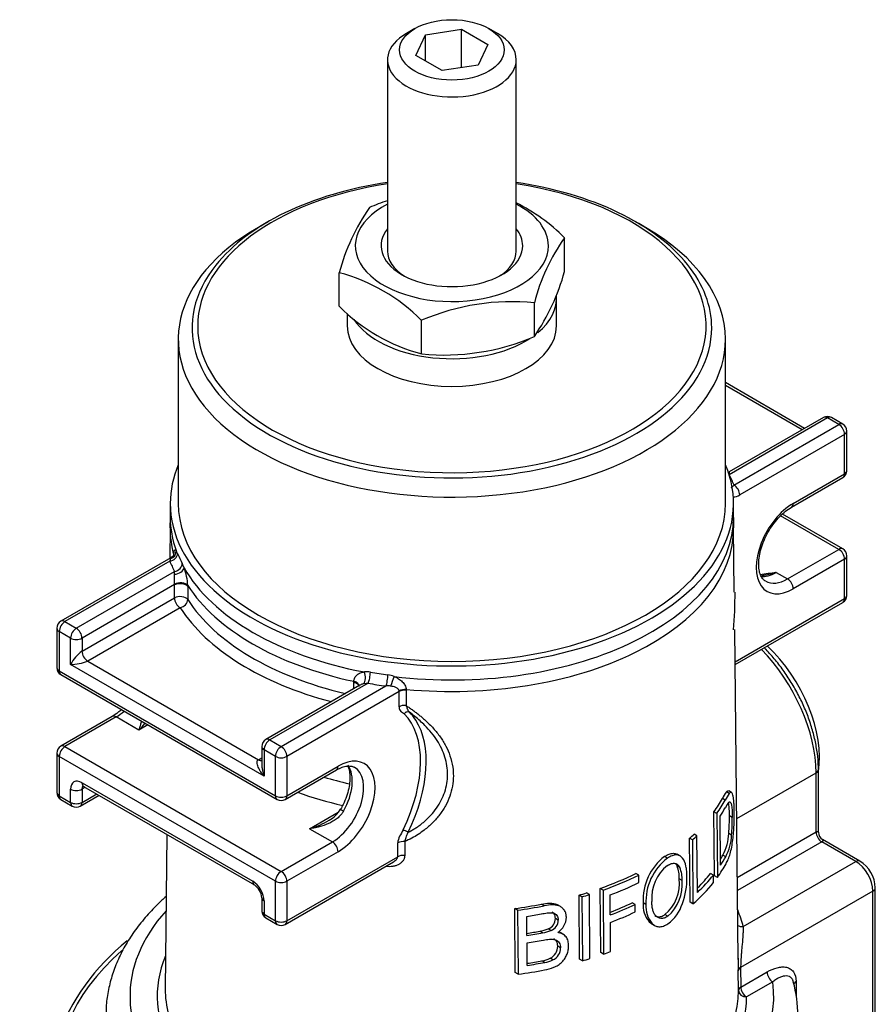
# Model space of a CAD drawing. Header units: millimetres. Extents: x 0 to 578, y 0 to 412.
# Tile 7 of 12: x 413 to 446, y 149 to 187. Entities that reach past the tile are written whole.
import ezdxf

# ---------------------------------------------------------------- set-up
doc = ezdxf.new("R2010")
doc.units = ezdxf.units.MM
doc.layers.add('dimensions', color=7, linetype='Continuous')
doc.layers.add('SH06-FR-XR-AD', color=7, linetype='Continuous')

# ---------------------------------------------------------------- blocks, each defined once
blk = doc.blocks.new('SE5')
at = {"layer": 'SH06-FR-XR-AD', "color": 7, "linetype": 'Continuous'}
for p, q in [((428.573, 186.374), (428.244, 186.184)), ((428.615, 185.337), (428.986, 186.136)), ((428.986, 186.136), (430.371, 186.35)), ((428.986, 185.122), (428.986, 186.136)), ((430.371, 184.866), (430.371, 186.35)), ((430.371, 186.35), (431.384, 185.765)), ((431.755, 186.184), (431.426, 186.374)), ((431.384, 185.765), (431.013, 184.966)), ((429.629, 184.751), (428.615, 185.337)), ((427.517, 185.171), (427.517, 177.797)), ((431.013, 184.966), (429.629, 184.751)), ((432.482, 177.797), (432.482, 185.171)), ((422.914, 178.926), (422.539, 178.71)), ((437.46, 178.71), (437.086, 178.926)), ((434.346, 177.011), (434.346, 178.307)), ((425.653, 175.667), (425.653, 176.962)), ((433.181, 174.502), (433.181, 175.797)), ((434.034, 174.909), (434.034, 175.973)), ((425.965, 175.393), (425.965, 174.909)), ((428.835, 173.83), (428.835, 175.125)), ((419.449, 174.402), (419.449, 168.068)), ((440.551, 168.068), (440.551, 174.402)), ((443.604, 170.96), (440.551, 172.723)), ((443.513, 170.907), (440.551, 172.618)), ((444.482, 171.362), (440.693, 169.174)), ((444.327, 171.377), (440.695, 169.28)), ((444.921, 171.108), (444.482, 171.362)), ((445.076, 171.124), (444.637, 171.377)), ((440.879, 168.774), (444.921, 171.108)), ((445.231, 169.335), (445.231, 170.855)), ((445.14, 170.728), (441.098, 168.394)), ((445.14, 169.208), (445.14, 170.728)), ((440.697, 169.249), (440.693, 169.174)), ((443.101, 167.926), (445.076, 169.066)), ((443.165, 168.068), (445.14, 169.208)), ((419.138, 168.068), (419.138, 167.529)), ((440.861, 167.529), (440.861, 168.068)), ((419.136, 167.529), (419.129, 167.126)), ((444.921, 166.294), (442.677, 167.59)), ((445.076, 166.31), (442.747, 167.654)), ((419.136, 167.125), (419.124, 165.947)), ((440.89, 164.642), (440.863, 167.125)), ((442.946, 165.154), (444.921, 166.294)), ((419.166, 165.972), (414.923, 163.522)), ((445.14, 165.914), (443.165, 164.774)), ((445.14, 164.394), (445.14, 165.914)), ((445.231, 164.521), (445.231, 166.041)), ((419.121, 165.841), (415.078, 163.507)), ((415.517, 163.254), (419.306, 165.441)), ((419.303, 165.334), (419.306, 165.441)), ((442.507, 165.407), (442.946, 165.154)), ((419.305, 164.934), (415.737, 162.874)), ((419.301, 164.425), (419.305, 164.934)), ((419.305, 164.934), (419.306, 164.952)), ((419.816, 164.868), (419.812, 164.358)), ((419.816, 164.903), (419.816, 164.868)), ((415.737, 162.367), (419.301, 164.425)), ((440.918, 161.956), (445.14, 164.394)), ((419.521, 164.045), (415.956, 161.987)), ((440.919, 161.852), (445.076, 164.252)), ((414.768, 163.254), (414.768, 161.733)), ((415.078, 163.507), (415.517, 163.254)), ((415.298, 162.874), (414.859, 163.127)), ((414.859, 163.127), (414.859, 161.607)), ((415.298, 161.86), (415.298, 162.874)), ((415.737, 162.874), (415.737, 162.367)), ((441.041, 150.483), (440.905, 163.203)), ((422.758, 157.553), (415.298, 161.86)), ((415.956, 161.987), (422.539, 158.186)), ((414.859, 161.607), (423.197, 156.792)), ((414.923, 161.465), (423.261, 156.65)), ((426.455, 161.059), (422.823, 158.962)), ((426.767, 161.134), (422.978, 158.946)), ((423.417, 158.693), (427.459, 161.027)), ((426.214, 160.919), (426.216, 161.172)), ((426.216, 161.172), (426.218, 161.207)), ((426.767, 161.134), (426.609, 161.116)), ((427.97, 160.815), (423.636, 158.313)), ((427.964, 160.227), (427.97, 160.815)), ((427.97, 160.815), (427.969, 160.832)), ((428.239, 160.863), (428.234, 160.274)), ((428.238, 160.897), (428.239, 160.863)), ((416.898, 159.848), (414.923, 158.708)), ((417.053, 159.833), (415.078, 158.693)), ((417.931, 159.326), (417.053, 159.833)), ((418.279, 159.527), (417.931, 159.326)), ((415.078, 158.693), (423.417, 153.879)), ((422.667, 158.693), (422.667, 158.038)), ((422.978, 158.946), (423.417, 158.693)), ((414.768, 158.439), (414.768, 156.919)), ((423.197, 153.499), (414.859, 158.313)), ((414.859, 158.313), (414.859, 156.792)), ((423.197, 158.313), (422.758, 158.566)), ((422.758, 158.566), (422.758, 157.553)), ((423.197, 156.792), (423.197, 158.313)), ((423.636, 158.313), (423.636, 156.792)), ((422.539, 158.186), (422.667, 158.26)), ((423.636, 156.792), (425.611, 157.933)), ((423.572, 156.65), (425.547, 157.791)), ((440.983, 155.912), (444.043, 157.679)), ((444.043, 155.399), (444.043, 157.679)), ((444.134, 155.377), (444.134, 157.806)), ((415.737, 157.299), (422.319, 153.499)), ((414.859, 156.792), (415.298, 156.539)), ((415.298, 156.539), (415.298, 157.046)), ((415.672, 156.397), (416.395, 156.814)), ((415.865, 157.12), (415.737, 157.046)), ((415.737, 157.046), (415.737, 156.539)), ((415.737, 156.539), (416.304, 156.867)), ((415.801, 157.157), (422.384, 153.357)), ((440.694, 156.877), (440.584, 156.94)), ((440.788, 156.917), (440.675, 156.982)), ((414.923, 156.65), (415.362, 156.397)), ((440.54, 156.62), (440.43, 156.684)), ((424.514, 155.526), (425.617, 156.163)), ((440.127, 153.71), (440.107, 156.178)), ((440.217, 156.114), (440.107, 156.178)), ((440.217, 156.114), (440.237, 153.646)), ((440.813, 155.962), (440.704, 156.026)), ((440.361, 154.117), (440.346, 156.008)), ((419.01, 155.304), (418.946, 149.355)), ((424.514, 155.526), (425.392, 155.019)), ((439.451, 155.249), (439.341, 155.312)), ((440.787, 155.28), (440.677, 155.343)), ((441.007, 153.646), (444.043, 155.399)), ((423.417, 153.879), (425.392, 155.019)), ((427.911, 154.446), (427.916, 154.978)), ((428.187, 155.026), (428.182, 154.494)), ((439.188, 152.688), (439.169, 155.156)), ((439.279, 155.093), (439.169, 155.156)), ((439.279, 155.093), (439.298, 152.625)), ((439.467, 153.07), (439.451, 155.249)), ((444.263, 155.019), (441.013, 153.142)), ((445.579, 154.259), (444.263, 155.019)), ((445.734, 154.274), (444.289, 155.108)), ((425.611, 154.639), (423.636, 153.499)), ((438.803, 154.474), (438.693, 154.537)), ((440.559, 154.441), (440.449, 154.504)), ((423.572, 151.836), (427.75, 154.249)), ((423.636, 151.978), (427.911, 154.446)), ((438.312, 154.393), (438.202, 154.456)), ((441.234, 151.75), (445.579, 154.259)), ((437.209, 153.736), (437.099, 153.799)), ((438.795, 154.023), (438.685, 154.087)), ((440.083, 153.735), (439.973, 153.799)), ((423.197, 151.978), (423.197, 153.499)), ((423.636, 153.499), (423.636, 151.978)), ((437.211, 153.447), (437.209, 153.736)), ((438.879, 153.526), (438.769, 153.59)), ((440.085, 153.447), (440.083, 153.735)), ((440.237, 153.646), (440.127, 153.71)), ((435.305, 152.984), (435.195, 153.048)), ((435.324, 150.517), (435.305, 152.984)), ((435.741, 150.755), (435.722, 153.223)), ((435.831, 153.159), (435.722, 153.223)), ((435.831, 153.159), (435.85, 150.692)), ((446.238, 153.119), (441.136, 150.173)), ((446.238, 148.304), (446.238, 153.119)), ((446.328, 148.431), (446.328, 153.245)), ((422.667, 152.865), (422.667, 152.358)), ((422.758, 152.738), (422.758, 152.232)), ((433.563, 152.55), (433.454, 152.614)), ((434.924, 150.493), (434.904, 152.961)), ((435.014, 152.897), (434.904, 152.961)), ((435.014, 152.897), (435.034, 150.429)), ((436.11, 152.201), (436.104, 152.97)), ((437.066, 152.606), (436.956, 152.669)), ((437.068, 152.317), (437.066, 152.606)), ((437.483, 152.604), (437.373, 152.667)), ((439.298, 152.625), (439.188, 152.688)), ((422.758, 152.232), (423.197, 151.978)), ((432.444, 149.979), (432.422, 152.448)), ((432.532, 152.384), (432.422, 152.448)), ((432.532, 152.384), (432.554, 149.915)), ((434.185, 152.521), (434.075, 152.585)), ((422.823, 152.09), (423.261, 151.836)), ((432.896, 151.408), (432.889, 152.146)), ((434.101, 152), (433.992, 152.064)), ((436.121, 150.791), (436.112, 151.912)), ((437.712, 151.878), (437.602, 151.941)), ((437.703, 151.861), (437.813, 151.798)), ((438.326, 152.148), (438.216, 152.211)), ((433.499, 151.511), (433.389, 151.574)), ((433.823, 151.598), (433.713, 151.662)), ((434.28, 151.458), (434.172, 151.521)), ((432.906, 150.254), (432.898, 151.12)), ((434.19, 150.934), (434.08, 150.998)), ((435.85, 150.692), (435.741, 150.755)), ((433.582, 150.37), (433.472, 150.434)), ((433.898, 150.466), (433.789, 150.529)), ((435.034, 150.429), (434.924, 150.493)), ((432.554, 149.915), (432.444, 149.979)), ((441.053, 149.289), (441.045, 150.045)), ((441.136, 150.173), (441.144, 149.418)), ((441.144, 149.418), (442.156, 150.002)), ((442.375, 149.622), (441.363, 149.038)), ((443.274, 149.634), (443.274, 149.089))]:
    blk.add_line(p, q, dxfattribs=at)
for centre, radius, start, end in [((430.302, 171.335), 8.851, 108.3737, 113.1805), ((429.374, 173.369), 7.007, 44.802, 63.7034), ((433.694, 174.755), 8.338, 145.5549, 164.6529), ((440.308, 174.015), 7.346, 144.251, 165.9568), ((423.863, 170.187), 7.007, 44.802, 75.198), ((426.305, 179.218), 8.338, 325.5549, 344.6529), ((432.301, 167.103), 8.739, 84.2201, 113.3679), ((430.627, 180.607), 7.01, 224.8082, 255.1918), ((429.698, 182.638), 8.851, 264.4075, 293.1805), ((444.482, 171.108), 0.31, 60, 120), ((444.921, 170.855), 0.31, 0, 60), ((444.921, 169.335), 0.31, 300, 0), ((445.835, 167.33), 4.974, 177.7095, 182.3515), ((444.921, 166.041), 0.31, 0, 60), ((419.735, 165.733), 0.623, 161.9811, 170.0438), ((418.85, 165.919), 0.613, 20.6856, 32.1243), ((418.305, 165.081), 1.459, 20.1062, 27.1339), ((417.595, 164.797), 2.223, 2.7332, 20.6893), ((441.863, 165.658), 0.39, 277.815, 286.3527), ((420.958, 164.704), 19.963, 355.6654, 359.8194), ((444.921, 164.521), 0.31, 300, 0), ((415.078, 163.254), 0.31, 120, 180), ((416.721, 161.071), 1.628, 127.2241, 150.9891), ((415.078, 161.733), 0.31, 180, 240), ((415.325, 163.493), 1.633, 269.0523, 292.7345), ((426.71, 160.754), 0.818, 79.6966, 95.7255), ((427.387, 160.399), 1.066, 68.6325, 82.2921), ((427.524, 160.007), 1.022, 83.8065, 93.6459), ((428.216, 160.402), 0.496, 87.4595, 119.8987), ((428.183, 160.395), 0.471, 83.1711, 116.9656), ((411.155, 165.782), 9.359, 316.3869, 318.5622), ((415.078, 158.439), 0.31, 120, 180), ((422.978, 158.693), 0.31, 120, 180), ((415.078, 156.919), 0.31, 180, 240), ((442.438, 155.653), 2.257, 145.2206, 152.822), ((442.546, 155.59), 2.255, 145.2181, 152.8246), ((423.417, 156.919), 0.31, 240, 300), ((441.695, 155.749), 1.291, 141.9107, 153.4128), ((415.517, 156.666), 0.31, 240, 300), ((424.682, 156.925), 1.219, 298.4861, 327.6092), ((433.833, 155.949), 6.871, 354.9445, 0.6443), ((423.759, 158.275), 2.851, 285.355, 301.9683), ((433.943, 155.885), 6.871, 354.9445, 0.6443), ((438.736, 155.421), 1.943, 331.8473, 357.6935), ((438.767, 155.379), 2.023, 332.3618, 357.179), ((444.446, 155.378), 0.312, 180.1671, 239.8329), ((428.13, 154.556), 0.473, 83.1053, 116.8962), ((439.498, 152.769), 2.127, 127.5326, 182.7413), ((439.607, 152.706), 2.127, 127.5298, 182.744), ((445.056, 153.196), 1.274, 2.1997, 57.8003), ((439.293, 152.855), 1.588, 128.0277, 184.7503), ((437.504, 153.632), 1.266, 358.1053, 21.0857), ((437.614, 153.568), 1.265, 358.1039, 21.0872), ((437.161, 153.434), 1.615, 310.7677, 5.524), ((437.271, 153.371), 1.615, 310.7679, 5.5239), ((436.224, 153.621), 2.841, 339.7116, 0.923), ((422.008, 152.812), 0.662, 4.6202, 55.3798), ((438.404, 152.594), 1.034, 175.9126, 219.1233), ((438.514, 152.53), 1.034, 175.912, 219.1239), ((437.434, 153.097), 1.527, 305.9252, 342.4146), ((422.978, 152.358), 0.31, 180, 240), ((433.571, 152.058), 0.421, 289.7968, 0.8014), ((433.68, 151.995), 0.421, 289.7977, 0.8005), ((433.675, 152.137), 0.741, 303.354, 358.3093), ((423.417, 152.105), 0.31, 240, 300), ((433.136, 153.153), 1.599, 279.1124, 291.1594), ((433.247, 153.087), 1.596, 279.1021, 291.1697), ((423.113, 144.257), 8.945, 129.0751, 159.1748), ((433.576, 150.986), 0.504, 294.9413, 1.3458), ((433.686, 150.922), 0.504, 294.9444, 1.3426), ((433.282, 151.641), 1.222, 278.9466, 294.5103), ((433.392, 151.577), 1.222, 278.9456, 294.5113), ((432.452, 150.488), 8.604, 357.0455, 359.9562), ((432.452, 150.488), 8.604, 359.9562, 0.2815), ((438.629, 148.347), 4.712, 359.4938, 15.7246)]:
    blk.add_arc(centre, radius, start, end, dxfattribs=at)
blk.add_ellipse((430, 185.551), major_axis=(-2.017, 0), ratio=0.57735, dxfattribs=at)
for centre, major_axis, ratio, start_param, end_param in [((430, 185.171), (2.483, 0), 0.57735, 2.356194, 6.283185), ((430, 185.171), (2.483, 0), 0.57735, 0, 0.785398), ((430, 174.909), (-9.802, 0), 0.57735, 0, 4.456321), ((430, 174.909), (-9.802, 0), 0.57735, 4.968457, 6.283185), ((430, 174.835), (10.021, 0), 0.57735, 1.821135, 2.711438), ((430, 174.835), (10.021, 0), 0.57735, 0.434687, 1.320457), ((430, 178), (3.724, 0), 0.57735, 2.300524, 6.283185), ((430, 178), (3.724, 0), 0.57735, 0, 0.841069), ((430, 174.402), (10.551, 0), 0.57735, 2.356194, 6.283185), ((430, 178), (2.731, 0), 0.57735, 2.711893, 6.283185), ((430, 178), (2.731, 0), 0.57735, 0, 0.4297), ((430, 174.402), (10.551, 0), 0.57735, 0, 0.785398), ((430, 177.797), (-2.483, 0), 0.57735, 0, 0.736571), ((430, 177.797), (-2.483, 0), 0.57735, 2.405022, 3.141593), ((430, 174.835), (10.021, 0), 0.57735, 2.711438, 6.283185), ((430, 174.835), (10.021, 0), 0.57735, 0, 0.434687), ((430, 175.973), (4.034, 0), 0.57735, -0.604056, 0.053543), ((430, 175.973), (4.034, 0), 0.57735, 3.497271, 5.558332), ((430, 174.909), (4.034, 0), 0.57735, 3.141593, 6.283185), ((444.482, 171.108), (0.155, -0.269), 0.57735, 2.356194, 3.141593), ((444.482, 171.108), (-0.155, -0.269), 0.57735, 3.141593, 3.926991), ((444.921, 170.855), (-0.155, -0.269), 0.57735, 3.141593, 3.926991), ((444.921, 170.855), (-0.155, 0.269), 0.57735, 3.926991, 5.497787), ((444.921, 170.855), (-0.31, 0), 0.57735, 2.356194, 3.141593), ((430, 168.068), (-10.861, 0), 0.57735, 0, 3.381211), ((430, 168.068), (-10.861, 0), 0.57735, 6.043567, 6.283185), ((444.921, 169.335), (-0.31, 0), 0.57735, 2.356194, 3.141593), ((440.619, 169.531), (0.206, 0.232), 0.919193, 4.078647, 4.172933), ((430, 167.308), (11.172, 0), 0.57735, 0.229416, 0.293588), ((444.921, 169.335), (-0.155, 0.269), 0.57735, 3.141593, 3.926991), ((440.879, 168.521), (-0.155, 0.269), 0.57735, 3.926991, 5.497787), ((441.095, 169.073), (-0.416, -0.721), 0.57735, 0.36137, 0.790626), ((430, 168.068), (10.551, 0), 0.57735, 3.141593, 6.283185), ((443.165, 166.421), (1.009, 1.747), 0.57735, 0.785398, 3.926991), ((442.946, 168.194), (-0.155, 0.269), 0.57735, 3.14277, 3.926991), ((430, 167.529), (10.861, 0), 0.57735, 3.141593, 3.347875), ((430, 167.529), (-10.861, 0), 0.57735, 1.364514, 3.141593), ((430, 167.087), (10.864, 0), 0.57735, 3.135422, 3.304474), ((430, 167.087), (-10.864, 0), 0.57735, 1.407915, 3.147764), ((444.921, 166.041), (-0.155, -0.269), 0.57735, 3.141593, 3.926991), ((444.921, 166.041), (-0.155, 0.269), 0.57735, 3.926991, 5.497787), ((419.121, 166.094), (-0.288, -0.116), 0.795104, 1.259638, 2.830435), ((419.065, 166.208), (-0.259, -0.172), 0.935397, 1.271511, 2.648949), ((430, 167.561), (-10.861, 0), 0.57735, 0.229416, 0.293588), ((444.921, 166.041), (-0.31, 0), 0.57735, 2.356194, 3.141593), ((430, 167.308), (-11.172, 0), 0.57735, 0.229416, 0.293588), ((419.38, 165.527), (-0.29, -0.11), 0.55304, 1.102099, 2.832525), ((419.306, 165.694), (-0.275, -0.144), 0.78156, 1.182335, 2.753131), ((430, 167.529), (-10.861, 0), 0.57735, 0.315589, 1.255207), ((442.507, 166.801), (0.853, 1.478), 0.57735, 3.411883, 3.926991), ((442.946, 166.548), (0.853, 1.478), 0.57735, 3.150583, 3.926991), ((442.946, 164.901), (-0.155, 0.269), 0.57735, 3.926991, 5.497787), ((419.525, 164.843), (-0.31, -0.007), 0.51296, 3.48537, 5.484255), ((430, 167.087), (-10.864, 0), 0.57735, 0.355578, 1.215219), ((419.521, 164.298), (-0.31, 0.003), 0.571782, 3.50232, 5.50254), ((419.521, 164.298), (0.155, -0.269), 0.57735, 3.926991, 5.497787), ((444.921, 164.521), (-0.155, 0.269), 0.57735, 3.141593, 3.926991), ((444.921, 164.521), (-0.31, 0), 0.57735, 2.356194, 3.141593), ((419.521, 164.298), (0.261, 0.168), 0.765313, 4.25449, 5.81656), ((430, 166.294), (-11.18, 0), 0.57735, 0.355956, 1.142276), ((430, 166.545), (-10.869, 0), 0.57735, 0.355956, 1.183452), ((415.078, 163.254), (0.31, 0), 0.57735, 3.141593, 3.926991), ((415.078, 163.254), (-0.155, -0.269), 0.57735, 3.926991, 5.497787), ((415.078, 163.254), (0.155, -0.269), 0.57735, 2.356194, 3.141593), ((415.517, 163), (-0.155, -0.269), 0.57735, 3.926991, 5.497787), ((415.517, 163), (0.155, -0.269), 0.57735, 0.785398, 2.356194), ((415.517, 163), (0.31, 0), 0.57735, 3.926991, 5.497787), ((441.322, 159.909), (2.017, -3.494), 0.57735, 0.616132, 2.056697), ((415.956, 162.24), (-0.155, 0.269), 0.57735, 0.785398, 2.356194), ((440.752, 159.58), (2.327, -4.031), 0.57735, 0.785398, 1.987488), ((415.078, 161.733), (0.31, 0), 0.57735, 3.141593, 3.926991), ((415.078, 161.733), (0.155, 0.269), 0.57735, 2.356194, 3.141593), ((426.532, 161.397), (-0.03, 0.309), 0.42342, 3.523795, 5.25422), ((426.767, 161.387), (0.053, 0.306), 0.236285, 3.777832, 5.348629), ((430, 167.561), (-10.861, 0), 0.57735, 1.277208, 1.34138), ((427.459, 161.28), (0.041, 0.308), 0.185679, 3.769642, 5.340439), ((427.711, 161.216), (0.111, 0.29), 0.013317, 0.926058, 2.303496), ((426.109, 161.041), (-0.309, 0.029), 0.590908, 3.131688, 4.411964), ((430, 167.308), (-11.172, 0), 0.57735, 1.277208, 1.34138), ((428.184, 160.1), (0.31, -0.003), 0.571117, 1.412934, 2.361507), ((417.053, 159.58), (0.155, -0.269), 0.57735, 2.356194, 3.14277), ((417.053, 161.227), (-0.853, -1.478), 0.57735, 0.785398, 1.043463), ((425.611, 156.286), (2.25, 3.897), 0.57735, 4.835816, 6.137925), ((428.272, 159.89), (-0.108, -0.111), 0.807897, 3.34351, 4.914307), ((425.721, 156.222), (2.327, 4.031), 0.57735, 5.997924, 6.137925), ((425.721, 156.222), (2.327, 4.031), 0.57735, 4.835816, 5.997924), ((415.078, 158.439), (-0.155, -0.269), 0.57735, 3.926991, 5.497787), ((415.078, 158.439), (0.155, -0.269), 0.57735, 2.356194, 3.141593), ((422.978, 158.693), (0.31, 0), 0.57735, 3.141593, 3.926991), ((422.978, 158.693), (0.155, 0.269), 0.57735, 0.785398, 2.356194), ((422.978, 158.693), (0.155, -0.269), 0.57735, 2.356194, 3.141593), ((423.417, 158.439), (-0.155, -0.269), 0.57735, 3.926991, 5.497787), ((423.417, 158.439), (0.155, -0.269), 0.57735, 0.785398, 2.356194), ((415.078, 158.439), (0.31, 0), 0.57735, 3.141593, 3.926991), ((423.417, 158.439), (0.31, 0), 0.57735, 3.926991, 5.497787), ((425.611, 156.286), (-1.009, -1.747), 0.57735, 0.785398, 3.926991), ((422.539, 158.439), (-0.155, 0.269), 0.57735, 2.356194, 2.982045), ((425.392, 158.059), (-0.155, 0.269), 0.57735, 3.141593, 3.926991), ((424.953, 156.666), (0.853, 1.478), 0.57735, 4.733105, 6.02424), ((425.392, 156.412), (-0.853, -1.478), 0.57735, 0.785398, 3.150583), ((443.824, 157.806), (-0.31, 0), 0.57735, 2.356194, 3.141787), ((415.737, 156.792), (0.31, -0.537), 0.57735, 2.356194, 3.926991), ((415.956, 157.426), (0.155, 0.269), 0.57735, 2.356194, 3.141593), ((415.956, 156.919), (0.155, -0.269), 0.57735, 3.295864, 3.926991), ((430, 163), (-10.706, 0), 0.57735, 1.092043, 1.192784), ((415.078, 156.919), (0.31, 0), 0.57735, 3.141593, 3.926991), ((415.078, 156.919), (0.155, 0.269), 0.57735, 2.356194, 3.141593), ((415.517, 157.173), (-0.31, 0), 0.57735, 0.785398, 2.356194), ((423.417, 156.919), (0.31, 0), 0.57735, 3.926991, 5.497787), ((423.417, 156.919), (0.155, 0.269), 0.57735, 2.356194, 3.141593), ((423.417, 156.919), (-0.155, 0.269), 0.57735, 3.141593, 3.926991), ((430, 162.493), (-11.327, 0), 0.57735, 1.018017, 1.189956), ((415.517, 156.666), (0.31, 0), 0.57735, 3.926991, 5.497787), ((415.517, 156.666), (0.155, 0.269), 0.57735, 2.356194, 3.141593), ((415.517, 156.666), (-0.155, 0.269), 0.57735, 3.141593, 3.926991), ((430, 158.616), (10.954, 0), 0.57735, -0.395712, -0.310427), ((430.109, 158.552), (10.954, 0), 0.57735, -0.395712, -0.310427), ((425.982, 156.12), (0.271, -0.152), 0.016913, 3.145758, 4.096808), ((430.109, 158.265), (10.957, 0), 0.57735, -0.364786, -0.311323), ((428.23, 155.413), (0.14, -0.068), 0.100522, 0.951712, 2.522509), ((430, 158.616), (10.954, 0), 0.57735, -0.578814, -0.549565), ((444.263, 155.272), (0.155, -0.269), 0.57735, 3.926991, 5.497787), ((425.392, 154.765), (0.155, -0.269), 0.57735, 0.785398, 2.356194), ((430.109, 158.552), (10.954, 0), 0.57735, -0.578814, -0.549565), ((428.13, 154.32), (0.31, -0.003), 0.571134, 1.409004, 2.361492), ((430, 156.446), (10.977, 0), 0.57735, -0.336046, -0.311388), ((430.109, 156.096), (10.98, 0), 0.57735, -0.396693, -0.307654), ((430.109, 156.383), (10.977, 0), 0.57735, -0.365605, -0.311388), ((445.579, 154.005), (-0.155, -0.269), 0.57735, 3.141772, 3.926991), ((445.579, 153.499), (0.465, -0.806), 0.57735, 0.785398, 2.356194), ((423.417, 153.625), (-0.155, -0.269), 0.57735, 3.926991, 5.497787), ((423.417, 153.625), (0.155, -0.269), 0.57735, 0.785398, 2.356194), ((427.396, 153.896), (-0.042, -0.307), 0.189004, -4.092597, -4.021234), ((430, 158.616), (10.954, 0), 0.57735, -1.021194, -0.865723), ((430, 156.446), (10.977, 0), 0.57735, -0.529113, -0.430962), ((422.319, 152.992), (0.31, -0.537), 0.57735, 0.785398, 2.356194), ((422.539, 153.625), (0.155, 0.269), 0.57735, 2.356194, 3.133528), ((423.417, 153.625), (-0.31, 0), 0.57735, 0.785398, 2.356194), ((430.109, 158.552), (10.954, 0), 0.57735, -1.021194, -0.865723), ((430.109, 158.265), (10.957, 0), 0.57735, -0.991886, -0.8657), ((430.109, 156.096), (10.98, 0), 0.57735, -0.579315, -0.431066), ((430.109, 156.383), (10.977, 0), 0.57735, -0.550072, -0.430962), ((430, 158.616), (10.954, 0), 0.57735, -1.106547, -1.076618), ((430.109, 158.552), (10.954, 0), 0.57735, -1.106547, -1.076618), ((446.018, 153.245), (-0.31, 0), 0.57735, 2.356194, 3.141421), ((422.978, 152.865), (0.31, 0), 0.57735, 3.141836, 3.926991), ((430, 158.616), (10.954, 0), 0.57735, -1.347825, -1.250015), ((430.109, 157.499), (10.965, 0), 0.57735, -0.99173, -0.883528), ((430, 157.563), (10.965, 0), 0.57735, -0.979408, -0.883528), ((430, 149.064), (12.413, 0), 0.57735, 2.663527, 4.640381), ((422.978, 152.358), (0.31, 0), 0.57735, 3.141593, 3.926991), ((422.978, 152.358), (0.155, 0.269), 0.57735, 2.356194, 3.141593), ((430.109, 158.552), (10.954, 0), 0.57735, -1.347825, -1.250015), ((430.109, 158.265), (10.957, 0), 0.57735, -1.314275, -1.260998), ((430.109, 157.212), (10.969, 0), 0.57735, -0.991671, -0.8835), ((430, 150.838), (11.345, 0), 0.57735, 0.139677, 0.239577), ((423.417, 152.105), (-0.31, 0), 0.57735, 0.785398, 2.356194), ((423.417, 152.105), (0.155, 0.269), 0.57735, 2.356194, 3.141593), ((423.417, 152.105), (-0.155, 0.269), 0.57735, 3.141593, 3.926991), ((430, 157.595), (10.965, 0), 0.57735, -1.303495, -1.256502), ((430.109, 157.531), (10.965, 0), 0.57735, -1.313857, -1.256502), ((441.234, 152.003), (0.302, 0.073), 0.808545, 3.778011, 4.517984), ((430.109, 157.244), (10.968, 0), 0.57735, -1.313694, -1.253862), ((430, 146.024), (15.206, 0), 0.57735, 2.56249, 3.926991), ((430.109, 156.096), (10.98, 0), 0.57735, -1.02062, -0.991444), ((430, 149.064), (11.364, 0), 0.57735, 2.902212, 6.279083), ((430, 156.446), (10.977, 0), 0.57735, -1.302841, -1.248956), ((430.109, 156.383), (10.977, 0), 0.57735, -1.313204, -1.248956), ((430.109, 156.096), (10.98, 0), 0.57735, -1.105752, -1.075902), ((430.109, 156.096), (10.98, 0), 0.57735, -1.346319, -1.2495), ((441.355, 150.046), (-0.31, -0.003), 0.584465, 5.491509, 6.272122), ((442.375, 149.875), (-0.155, 0.269), 0.57735, 0.785398, 2.356194), ((430, 149.064), (12.413, 0), 0.57735, -1.496843, 0.077814), ((443.494, 149.507), (0.31, 0), 0.57735, 2.356194, 3.141593), ((430, 149.316), (11.054, 0), 0.57735, 3.135422, 3.295466), ((430, 149.316), (11.054, 0), 0.57735, 3.295466, 6.279083), ((441.363, 149.291), (-0.31, -0.003), 0.58446, 5.491507, 6.272851), ((441.363, 149.291), (0.31, -0.002), 0.81649, 3.15612, 4.71819), ((441.363, 149.291), (-0.155, 0.269), 0.57735, 0.785398, 2.356194)]:
    blk.add_ellipse(centre, major_axis=major_axis, ratio=ratio, start_param=start_param, end_param=end_param, dxfattribs=at)
for points, knots in [([(440.696, 169.281), (440.696, 169.281), (440.697, 169.277), (440.697, 169.26), (440.697, 169.249)], [0.587357, 0.587357, 0.587357, 0.587357, 0.7310716, 1, 1, 1, 1]), ([(440.771, 168.677), (440.783, 168.684), (440.807, 168.701), (440.843, 168.734), (440.867, 168.761), (440.879, 168.774)], [0.6092551, 0.6092551, 0.6092551, 0.6092551, 0.7495, 0.8739936, 1, 1, 1, 1]), ([(442.101, 165.072), (442.08, 165.081), (442.028, 165.107), (441.953, 165.195), (441.877, 165.349), (441.832, 165.559), (441.826, 165.816), (441.863, 166.103), (441.944, 166.408), (442.067, 166.72), (442.228, 167.024), (442.421, 167.309), (442.635, 167.56), (442.871, 167.777), (443.015, 167.871), (443.101, 167.926)], [0, 0, 0, 0, 0.040173, 0.122683, 0.198597, 0.279754, 0.35879, 0.437687, 0.517072, 0.597025, 0.677357, 0.757804, 0.838025, 0.917706, 1, 1, 1, 1]), ([(419.28, 166.069), (419.28, 166.081), (419.281, 166.105), (419.283, 166.137), (419.285, 166.166), (419.29, 166.201), (419.297, 166.236), (419.307, 166.263), (419.32, 166.277), (419.334, 166.279), (419.35, 166.269), (419.362, 166.252), (419.369, 166.244)], [0, 0, 0, 0, 0.061856, 0.123817, 0.186385, 0.250045, 0.373975, 0.500194, 0.624027, 0.750166, 0.874086, 1, 1, 1, 1]), ([(419.142, 165.926), (419.145, 165.933), (419.15, 165.947), (419.159, 165.964), (419.165, 165.971), (419.168, 165.973)], [0, 0, 0, 0, 0.1361, 0.2502269, 0.4300036, 0.4300036, 0.4300036, 0.4300036]), ([(419.283, 166.087), (419.283, 166.087), (419.282, 166.087), (419.277, 166.081), (419.265, 166.062), (419.236, 166.023), (419.199, 165.995), (419.168, 165.973)], [0.3541457, 0.3541457, 0.3541457, 0.3541457, 0.3773623, 0.4945902, 0.6130725, 0.7360157, 1, 1, 1, 1]), ([(419.306, 164.952), (419.306, 164.963), (419.306, 164.987), (419.306, 165.025), (419.305, 165.066), (419.305, 165.109), (419.304, 165.17), (419.303, 165.249), (419.303, 165.304), (419.303, 165.334)], [0, 0, 0, 0, 0.092825, 0.188382, 0.287659, 0.391536, 0.500783, 0.731072, 1, 1, 1, 1]), ([(442.507, 165.407), (442.466, 165.394), (442.387, 165.369), (442.273, 165.339), (442.17, 165.315), (442.076, 165.296), (442.01, 165.285), (441.976, 165.279), (441.969, 165.278)], [0, 0, 0, 0, 0.0927433, 0.1782601, 0.2566616, 0.3279829, 0.3922001, 0.408279, 0.408279, 0.408279, 0.408279]), ([(419.306, 164.934), (419.316, 164.94), (419.338, 164.951), (419.375, 164.964), (419.416, 164.975), (419.46, 164.982), (419.506, 164.985), (419.553, 164.984), (419.601, 164.979), (419.647, 164.97), (419.69, 164.957), (419.73, 164.94), (419.765, 164.919), (419.795, 164.895), (419.809, 164.877), (419.816, 164.867)], [0, 0, 0, 0, 0.070303, 0.141703, 0.214204, 0.287806, 0.362511, 0.438319, 0.515234, 0.593255, 0.672383, 0.752621, 0.833969, 0.916429, 1, 1, 1, 1]), ([(444.134, 157.806), (444.133, 157.899), (444.128, 158.127), (444.083, 158.558), (443.981, 159.067), (443.832, 159.587), (443.638, 160.105), (443.403, 160.616), (443.129, 161.111), (442.82, 161.585), (442.482, 162.029), (442.217, 162.327), (442.068, 162.48), (442.044, 162.504)], [0, 0, 0, 0, 0.028234, 0.0814814, 0.1346678, 0.1877729, 0.2408015, 0.2937748, 0.3467209, 0.3996709, 0.4526492, 0.5056861, 0.5157497, 0.5157497, 0.5157497, 0.5157497]), ([(426.218, 161.207), (426.22, 161.223), (426.224, 161.255), (426.238, 161.302), (426.26, 161.352), (426.294, 161.405), (426.344, 161.456), (426.404, 161.499), (426.472, 161.532), (426.547, 161.556), (426.601, 161.564), (426.629, 161.568)], [0, 0, 0, 0, 0.083259, 0.166404, 0.250333, 0.374884, 0.499926, 0.624017, 0.750189, 0.874901, 1, 1, 1, 1]), ([(427.775, 161.391), (427.795, 161.383), (427.834, 161.367), (427.89, 161.338), (427.953, 161.301), (428.021, 161.254), (428.089, 161.193), (428.147, 161.126), (428.193, 161.053), (428.226, 160.976), (428.234, 160.923), (428.238, 160.897)], [0, 0, 0, 0, 0.084003, 0.166988, 0.249507, 0.375516, 0.499048, 0.625117, 0.749358, 0.876053, 1, 1, 1, 1]), ([(426.216, 161.172), (426.23, 161.169), (426.256, 161.163), (426.291, 161.149), (426.32, 161.135), (426.344, 161.121), (426.363, 161.106), (426.378, 161.093), (426.389, 161.08), (426.398, 161.068), (426.404, 161.058), (426.408, 161.05), (426.415, 161.032), (426.418, 161.017), (426.418, 161.004)], [0, 0, 0, 0, 0.0717462, 0.1382516, 0.1995145, 0.2555332, 0.3063061, 0.351832, 0.3921094, 0.4271375, 0.4569151, 0.4814417, 0.5007165, 0.6104984, 0.6104984, 0.6104984, 0.6104984]), ([(426.609, 161.116), (426.591, 161.111), (426.555, 161.102), (426.506, 161.085), (426.474, 161.069), (426.457, 161.06), (426.455, 161.058)], [0, 0, 0, 0, 0.1396505, 0.2693355, 0.3893546, 0.4137953, 0.4137953, 0.4137953, 0.4137953]), ([(427.969, 160.832), (427.967, 160.839), (427.965, 160.854), (427.955, 160.875), (427.942, 160.895), (427.921, 160.919), (427.889, 160.945), (427.829, 160.978), (427.762, 161), (427.691, 161.015), (427.654, 161.02), (427.634, 161.023)], [0, 0, 0, 0, 0.059042, 0.120141, 0.184106, 0.251647, 0.368665, 0.50142, 0.750737, 0.864104, 1, 1, 1, 1]), ([(427.964, 160.227), (427.963, 160.132), (427.992, 160.084), (428.069, 160.013), (428.121, 159.995), (428.163, 159.954)], [0, 0, 0, 0, 0.5, 0.5, 1, 1, 1, 1]), ([(428.234, 160.274), (428.279, 160.244), (428.367, 160.185), (428.496, 160.093), (428.621, 160), (428.741, 159.906), (428.856, 159.811), (429.045, 159.645), (429.289, 159.402), (429.56, 159.067), (429.778, 158.713), (429.946, 158.321), (430.039, 157.934), (430.066, 157.539), (430.031, 157.163), (429.928, 156.776), (429.762, 156.405), (429.537, 156.06), (429.26, 155.743), (428.976, 155.495), (428.703, 155.303), (428.454, 155.153), (428.276, 155.068), (428.187, 155.026)], [0, 0, 0, 0, 0.021473, 0.042675, 0.063629, 0.084356, 0.10488, 0.125227, 0.188429, 0.250187, 0.312734, 0.37446, 0.446031, 0.499246, 0.561728, 0.624258, 0.68634, 0.749279, 0.810975, 0.874168, 0.915201, 0.957082, 1, 1, 1, 1]), ([(428.234, 160.274), (428.239, 160.26), (428.25, 160.233), (428.263, 160.195), (428.274, 160.161), (428.289, 160.113), (428.31, 160.065), (428.346, 160.031), (428.36, 160.017)], [0, 0, 0, 0, 0.126542, 0.247262, 0.362097, 0.471013, 0.779077, 1, 1, 1, 1]), ([(417.253, 160.114), (417.213, 160.077), (417.095, 159.975), (416.984, 159.903), (416.898, 159.848)], [0.8754065, 0.8754065, 0.8754065, 0.8754065, 0.9174286, 1, 1, 1, 1]), ([(428.317, 155.385), (428.361, 155.409), (428.45, 155.456), (428.577, 155.533), (428.7, 155.615), (428.817, 155.701), (428.987, 155.838), (429.195, 156.037), (429.419, 156.315), (429.599, 156.616), (429.733, 156.936), (429.815, 157.269), (429.854, 157.722), (429.784, 158.178), (429.614, 158.612), (429.439, 158.926), (429.221, 159.225), (428.994, 159.475), (428.775, 159.683), (428.575, 159.854), (428.432, 159.962), (428.36, 160.017)], [0, 0, 0, 0, 0.025549, 0.05088, 0.076021, 0.100997, 0.125838, 0.188624, 0.250731, 0.313389, 0.375771, 0.438399, 0.500958, 0.625555, 0.687602, 0.74998, 0.812217, 0.875139, 0.916311, 0.957891, 1, 1, 1, 1]), ([(417.931, 159.326), (417.938, 159.348), (417.951, 159.384), (417.977, 159.463), (418.004, 159.547), (418.027, 159.619), (418.035, 159.646)], [0, 0, 0, 0, 0.0730807, 0.1248595, 0.2496968, 0.3248486, 0.3248486, 0.3248486, 0.3248486]), ([(422.758, 157.553), (422.738, 157.577), (422.703, 157.619), (422.654, 157.684), (422.603, 157.76), (422.552, 157.85), (422.511, 157.946), (422.488, 158.03), (422.485, 158.095), (422.496, 158.138), (422.513, 158.167), (422.53, 158.18), (422.539, 158.186)], [0, 0, 0, 0, 0.121638, 0.207706, 0.314162, 0.479607, 0.614847, 0.742082, 0.844919, 0.901391, 0.9523, 1, 1, 1, 1]), ([(422.667, 158.038), (422.667, 158.001), (422.672, 157.919), (422.689, 157.81), (422.71, 157.716), (422.731, 157.635), (422.748, 157.583), (422.758, 157.553)], [0.3852538, 0.3852538, 0.3852538, 0.3852538, 0.520442, 0.6858896, 0.7923282, 0.8783595, 1, 1, 1, 1]), ([(425.547, 157.791), (425.589, 157.814), (425.692, 157.869), (425.869, 157.931), (426.041, 157.95), (426.164, 157.933), (426.215, 157.902), (426.237, 157.888)], [0, 0, 0, 0, 0.126278, 0.36707, 0.60791, 0.854785, 1, 1, 1, 1]), ([(425.978, 157.948), (425.995, 157.915), (426.033, 157.819), (426.07, 157.625), (426.071, 157.364), (426.028, 157.074), (425.943, 156.769), (425.829, 156.491), (425.748, 156.34), (425.711, 156.272)], [0.2228112, 0.2228112, 0.2228112, 0.2228112, 0.3051657, 0.4304188, 0.5530849, 0.6756968, 0.7991246, 0.9234117, 1, 1, 1, 1]), ([(415.758, 157.175), (415.758, 157.175), (415.759, 157.175), (415.776, 157.171), (415.795, 157.16), (415.801, 157.157)], [0.5485253, 0.5485253, 0.5485253, 0.5485253, 0.6423609, 0.9136433, 1, 1, 1, 1]), ([(440.584, 156.94), (440.593, 156.95), (440.602, 156.961), (440.62, 156.976), (440.628, 156.982), (440.649, 156.99), (440.662, 156.99), (440.673, 156.983)], [0, 0, 0, 0, 0.0625, 0.0625, 0.125, 0.125, 0.2314803, 0.2314803, 0.2314803, 0.2314803]), ([(440.889, 156.171), (440.888, 156.231), (440.887, 156.291), (440.884, 156.404), (440.881, 156.458), (440.875, 156.561), (440.871, 156.609), (440.861, 156.698), (440.855, 156.738), (440.841, 156.81), (440.832, 156.84), (440.813, 156.888), (440.801, 156.906), (440.776, 156.926), (440.762, 156.928), (440.738, 156.919), (440.73, 156.913), (440.712, 156.897), (440.703, 156.887), (440.694, 156.877)], [0, 0, 0, 0, 0.125, 0.125, 0.25, 0.25, 0.375, 0.375, 0.5, 0.5, 0.625, 0.625, 0.75, 0.75, 0.875, 0.875, 0.9375, 0.9375, 1, 1, 1, 1]), ([(440.704, 156.026), (440.703, 156.112), (440.701, 156.197), (440.693, 156.351), (440.686, 156.422), (440.673, 156.499), (440.669, 156.517), (440.665, 156.533)], [0, 0, 0, 0, 0.25, 0.25, 0.5, 0.5, 0.5842916, 0.5842916, 0.5842916, 0.5842916]), ([(440.678, 156.546), (440.685, 156.551), (440.691, 156.556), (440.704, 156.562), (440.709, 156.563), (440.726, 156.561), (440.736, 156.554), (440.754, 156.529), (440.762, 156.511), (440.775, 156.469), (440.781, 156.445), (440.796, 156.358), (440.802, 156.287), (440.811, 156.133), (440.812, 156.049), (440.813, 155.962)], [0, 0, 0, 0, 0.0625, 0.0625, 0.125, 0.125, 0.25, 0.25, 0.375, 0.375, 0.5, 0.5, 0.75, 0.75, 1, 1, 1, 1]), ([(425.824, 156.204), (425.813, 156.186), (425.792, 156.15), (425.754, 156.098), (425.706, 156.041), (425.646, 155.98), (425.549, 155.897), (425.416, 155.807), (425.19, 155.69), (424.948, 155.607), (424.737, 155.56), (424.613, 155.539), (424.55, 155.53), (424.514, 155.526)], [0, 0, 0, 0, 0.0407, 0.082522, 0.125635, 0.185889, 0.250935, 0.375786, 0.500389, 0.750306, 0.875082, 0.926846, 1, 1, 1, 1]), ([(440.574, 154.176), (440.603, 154.23), (440.631, 154.286), (440.683, 154.413), (440.708, 154.484), (440.754, 154.639), (440.774, 154.723), (440.808, 154.907), (440.822, 155.001), (440.857, 155.29), (440.872, 155.48), (440.884, 155.753), (440.887, 155.841), (440.889, 156.01), (440.889, 156.091), (440.889, 156.171)], [0, 0, 0, 0, 0.125, 0.125, 0.25, 0.25, 0.375, 0.375, 0.5, 0.5, 0.75, 0.75, 0.875, 0.875, 1, 1, 1, 1]), ([(428.121, 155.476), (428.077, 155.387), (428.025, 155.31), (427.947, 155.153), (427.917, 155.072), (427.916, 154.978)], [0, 0, 0, 0, 0.5, 0.5, 1, 1, 1, 1]), ([(428.187, 155.026), (428.213, 155.085), (428.225, 155.132), (428.251, 155.245), (428.266, 155.313), (428.317, 155.385)], [0, 0, 0, 0, 0.5, 0.5, 1, 1, 1, 1]), ([(444.043, 155.399), (444.05, 155.403), (444.064, 155.41), (444.081, 155.417), (444.097, 155.42), (444.115, 155.419), (444.131, 155.407), (444.134, 155.389), (444.134, 155.377)], [0, 0, 0, 0, 0.035618, 0.072668, 0.1122367, 0.1552202, 0.2580175, 0.3852538, 0.3852538, 0.3852538, 0.3852538]), ([(444.289, 155.108), (444.299, 155.103), (444.313, 155.091), (444.316, 155.07), (444.305, 155.051), (444.289, 155.035), (444.271, 155.024), (444.263, 155.019)], [0.6148472, 0.6148472, 0.6148472, 0.6148472, 0.7420818, 0.8449186, 0.9013911, 0.9522997, 1, 1, 1, 1]), ([(438.202, 154.456), (438.232, 154.475), (438.262, 154.493), (438.321, 154.524), (438.35, 154.537), (438.436, 154.567), (438.491, 154.577), (438.59, 154.576), (438.637, 154.566), (438.683, 154.543), (438.688, 154.54), (438.692, 154.537)], [0, 0, 0, 0, 0.0625, 0.0625, 0.125, 0.125, 0.25, 0.25, 0.375, 0.375, 0.3896067, 0.3896067, 0.3896067, 0.3896067]), ([(439.065, 153.666), (439.064, 153.741), (439.062, 153.814), (439.049, 153.953), (439.04, 154.02), (439, 154.208), (438.958, 154.312), (438.866, 154.429), (438.83, 154.46), (438.748, 154.502), (438.701, 154.513), (438.601, 154.514), (438.548, 154.505), (438.461, 154.474), (438.432, 154.461), (438.372, 154.43), (438.342, 154.412), (438.312, 154.393)], [0, 0, 0, 0, 0.125, 0.125, 0.25, 0.25, 0.5, 0.5, 0.625, 0.625, 0.75, 0.75, 0.875, 0.875, 0.9375, 0.9375, 1, 1, 1, 1]), ([(428.182, 154.494), (428.181, 154.482), (428.18, 154.458), (428.174, 154.423), (428.163, 154.382), (428.145, 154.338), (428.108, 154.276), (428.046, 154.208), (427.951, 154.143), (427.842, 154.095), (427.723, 154.067), (427.596, 154.055), (427.511, 154.064), (427.468, 154.068)], [0, 0, 0, 0, 0.041635, 0.083368, 0.125494, 0.187603, 0.250277, 0.375019, 0.500273, 0.624056, 0.750429, 0.875169, 1, 1, 1, 1]), ([(427.751, 154.249), (427.764, 154.256), (427.798, 154.278), (427.844, 154.314), (427.882, 154.359), (427.906, 154.403), (427.909, 154.432), (427.911, 154.446)], [0.5653721, 0.5653721, 0.5653721, 0.5653721, 0.6359604, 0.7501781, 0.8412839, 0.923524, 1, 1, 1, 1]), ([(438.315, 154.105), (438.342, 154.121), (438.368, 154.137), (438.419, 154.162), (438.444, 154.172), (438.518, 154.192), (438.564, 154.194), (438.648, 154.179), (438.685, 154.161), (438.733, 154.121), (438.747, 154.105), (438.773, 154.067), (438.784, 154.045), (438.795, 154.023)], [0, 0, 0, 0, 0.125, 0.125, 0.25, 0.25, 0.5, 0.5, 0.75, 0.75, 0.875, 0.875, 1, 1, 1, 1]), ([(438.685, 154.087), (438.674, 154.109), (438.663, 154.13), (438.641, 154.164), (438.63, 154.177), (438.618, 154.188)], [0, 0, 0, 0, 0.125, 0.125, 0.2231176, 0.2231176, 0.2231176, 0.2231176]), ([(418.977, 152.909), (418.869, 152.813), (418.586, 152.55), (418.166, 152.103), (417.742, 151.562), (417.385, 151.003), (417.097, 150.428), (416.879, 149.842), (416.735, 149.254), (416.662, 148.742), (416.663, 148.46), (416.665, 148.347)], [0.6562517, 0.6562517, 0.6562517, 0.6562517, 0.6819109, 0.7254124, 0.7686852, 0.8116207, 0.8541212, 0.8961275, 0.9376413, 0.9787341, 1, 1, 1, 1]), ([(433.454, 152.614), (433.56, 152.634), (433.665, 152.65), (433.818, 152.652), (433.869, 152.649), (433.963, 152.632), (434.008, 152.618), (434.058, 152.594), (434.067, 152.589), (434.076, 152.584)], [0, 0, 0, 0, 0.25, 0.25, 0.375, 0.375, 0.5, 0.5, 0.5294366, 0.5294366, 0.5294366, 0.5294366]), ([(438.326, 152.148), (438.303, 152.134), (438.281, 152.12), (438.236, 152.098), (438.214, 152.089), (438.148, 152.068), (438.104, 152.063), (437.983, 152.073), (437.913, 152.11), (437.831, 152.201), (437.807, 152.237), (437.77, 152.318), (437.756, 152.363), (437.733, 152.458), (437.725, 152.509), (437.714, 152.614), (437.713, 152.668), (437.711, 152.723)], [0, 0, 0, 0, 0.0625, 0.0625, 0.125, 0.125, 0.25, 0.25, 0.5, 0.5, 0.625, 0.625, 0.75, 0.75, 0.875, 0.875, 1, 1, 1, 1]), ([(433.45, 152.24), (433.526, 152.254), (433.601, 152.268), (433.751, 152.286), (433.827, 152.295), (433.964, 152.267), (434.018, 152.23), (434.07, 152.155), (434.083, 152.126), (434.098, 152.066), (434.1, 152.033), (434.101, 152)], [0, 0, 0, 0, 0.25, 0.25, 0.5, 0.5, 0.75, 0.75, 0.875, 0.875, 1, 1, 1, 1]), ([(434.415, 152.115), (434.413, 152.16), (434.409, 152.205), (434.387, 152.289), (434.37, 152.329), (434.325, 152.401), (434.298, 152.433), (434.234, 152.49), (434.198, 152.516), (434.118, 152.554), (434.074, 152.569), (433.978, 152.586), (433.929, 152.589), (433.776, 152.586), (433.669, 152.57), (433.563, 152.55)], [0, 0, 0, 0, 0.125, 0.125, 0.25, 0.25, 0.375, 0.375, 0.5, 0.5, 0.625, 0.625, 0.75, 0.75, 1, 1, 1, 1]), ([(433.992, 152.064), (433.99, 152.096), (433.988, 152.128), (433.974, 152.188), (433.961, 152.217), (433.924, 152.271), (433.898, 152.296), (433.866, 152.314)], [0, 0, 0, 0, 0.125, 0.125, 0.25, 0.25, 0.393712, 0.393712, 0.393712, 0.393712]), ([(437.704, 151.861), (437.689, 151.869), (437.675, 151.879), (437.641, 151.905), (437.622, 151.923), (437.602, 151.941)], [0.7918005, 0.7918005, 0.7918005, 0.7918005, 0.875, 0.875, 1, 1, 1, 1]), ([(437.712, 151.878), (437.731, 151.86), (437.75, 151.842), (437.791, 151.81), (437.813, 151.797), (437.882, 151.763), (437.933, 151.749), (438.039, 151.744), (438.097, 151.753), (438.184, 151.783), (438.213, 151.795), (438.271, 151.825), (438.3, 151.843), (438.33, 151.86)], [0, 0, 0, 0, 0.125, 0.125, 0.25, 0.25, 0.5, 0.5, 0.75, 0.75, 0.875, 0.875, 1, 1, 1, 1]), ([(437.829, 152.168), (437.867, 152.147), (437.909, 152.133), (437.994, 152.126), (438.038, 152.131), (438.104, 152.153), (438.126, 152.161), (438.171, 152.184), (438.194, 152.197), (438.216, 152.211)], [0.6101378, 0.6101378, 0.6101378, 0.6101378, 0.75, 0.75, 0.875, 0.875, 0.9375, 0.9375, 1, 1, 1, 1]), ([(434.501, 151.011), (434.499, 151.074), (434.494, 151.136), (434.463, 151.251), (434.438, 151.305), (434.367, 151.397), (434.321, 151.437), (434.24, 151.479), (434.212, 151.491), (434.149, 151.508), (434.115, 151.513), (434.082, 151.518)], [0, 0, 0, 0, 0.25, 0.25, 0.5, 0.5, 0.75, 0.75, 0.875, 0.875, 1, 1, 1, 1]), ([(441.234, 151.75), (441.234, 151.729), (441.233, 151.683), (441.231, 151.608), (441.227, 151.525), (441.218, 151.355), (441.198, 151.109), (441.171, 150.819), (441.155, 150.627), (441.146, 150.498), (441.139, 150.382), (441.136, 150.271), (441.136, 150.205), (441.136, 150.173)], [0, 0, 0, 0, 0.057253, 0.125222, 0.187722, 0.250294, 0.499049, 0.66542, 0.748968, 0.814026, 0.874277, 0.938153, 1, 1, 1, 1]), ([(433.528, 151.227), (433.607, 151.242), (433.686, 151.255), (433.802, 151.265), (433.841, 151.267), (433.917, 151.262), (433.953, 151.256), (434.053, 151.222), (434.107, 151.18), (434.159, 151.098), (434.17, 151.067), (434.186, 151.003), (434.188, 150.969), (434.19, 150.934)], [0, 0, 0, 0, 0.25, 0.25, 0.375, 0.375, 0.5, 0.5, 0.75, 0.75, 0.875, 0.875, 1, 1, 1, 1]), ([(434.08, 150.998), (434.079, 151.032), (434.076, 151.066), (434.061, 151.13), (434.049, 151.161), (434.008, 151.227), (433.973, 151.26), (433.931, 151.284)], [0, 0, 0, 0, 0.125, 0.125, 0.25, 0.25, 0.4313878, 0.4313878, 0.4313878, 0.4313878]), ([(433.577, 150.081), (433.698, 150.104), (433.817, 150.135), (433.991, 150.206), (434.048, 150.234), (434.155, 150.302), (434.205, 150.342), (434.293, 150.431), (434.33, 150.481), (434.396, 150.583), (434.422, 150.636), (434.464, 150.744), (434.479, 150.798), (434.498, 150.906), (434.5, 150.959), (434.501, 151.011)], [0, 0, 0, 0, 0.25, 0.25, 0.375, 0.375, 0.5, 0.5, 0.625, 0.625, 0.75, 0.75, 0.875, 0.875, 1, 1, 1, 1]), ([(442.156, 150.002), (442.288, 150.078), (442.417, 150.133), (442.607, 150.181), (442.67, 150.191), (442.789, 150.197), (442.846, 150.193), (442.954, 150.168), (443.005, 150.148), (443.095, 150.091), (443.136, 150.054), (443.236, 149.915), (443.274, 149.789), (443.274, 149.634)], [0, 0, 0, 0, 0.25, 0.25, 0.375, 0.375, 0.5, 0.5, 0.625, 0.625, 0.75, 0.75, 1, 1, 1, 1]), ([(443.149, 149.686), (443.147, 149.69), (443.139, 149.706), (443.124, 149.733), (443.085, 149.783), (443.013, 149.834), (442.902, 149.855), (442.776, 149.839), (442.649, 149.794), (442.513, 149.722), (442.423, 149.656), (442.375, 149.622)], [0.1639834, 0.1639834, 0.1639834, 0.1639834, 0.1766061, 0.2136013, 0.2514321, 0.3703335, 0.5013459, 0.6197937, 0.7507986, 0.8673846, 1, 1, 1, 1]), ([(443.17, 149.626), (443.167, 149.638), (443.16, 149.659), (443.152, 149.678), (443.149, 149.686)], [0.10960771, 0.10960771, 0.10960771, 0.10960771, 0.14033603, 0.16398343, 0.16398343, 0.16398343, 0.16398343])]:
    blk.add_open_spline(points, degree=3, knots=knots, dxfattribs=at)
blk.add_open_spline([(441.896, 165.327), (442.097, 165.36), (442.302, 165.384), (442.507, 165.407)], degree=3, dxfattribs=at)

msp = doc.modelspace()

# ---------------------------------------------------------------- block references
at = {"layer": 'dimensions'}
msp.add_blockref('SE5', (0, 0), dxfattribs=at)

doc.saveas('drawing.dxf')
